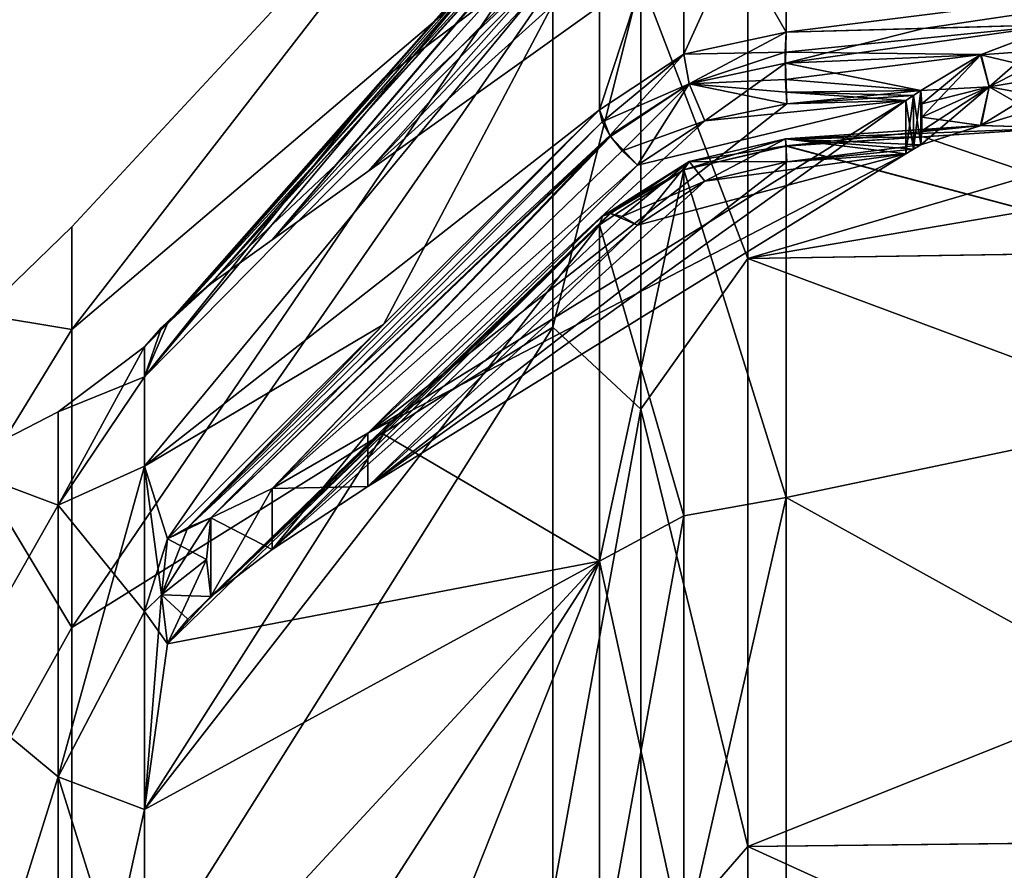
# Model space of a CAD drawing. Extents: x -90 to 0, y -51 to 51.
# Tile 16 of 19: x -42 to -24, y 27 to 43. Entities that reach past the tile are written whole.
import ezdxf

# ---------------------------------------------------------------- set-up
doc = ezdxf.new("R2010")
doc.units = 0
doc.header["$LTSCALE"] = 52.148148
for name, color, linetype in [('156', 7, 'CONTINUOUS'), ('157', 7, 'CONTINUOUS'), ('158', 7, 'CONTINUOUS'), ('159', 7, 'CONTINUOUS'), ('160', 7, 'CONTINUOUS'), ('161', 7, 'CONTINUOUS'), ('162', 7, 'CONTINUOUS'), ('163', 7, 'CONTINUOUS'), ('164', 7, 'CONTINUOUS'), ('165', 7, 'CONTINUOUS'), ('166', 7, 'CONTINUOUS'), ('167', 7, 'CONTINUOUS'), ('168', 7, 'CONTINUOUS'), ('169', 7, 'CONTINUOUS'), ('172', 7, 'CONTINUOUS'), ('173', 7, 'CONTINUOUS'), ('174', 7, 'CONTINUOUS'), ('175', 7, 'CONTINUOUS'), ('176', 7, 'CONTINUOUS'), ('181', 7, 'CONTINUOUS'), ('182', 7, 'CONTINUOUS'), ('183', 7, 'CONTINUOUS'), ('184', 7, 'CONTINUOUS'), ('185', 7, 'CONTINUOUS'), ('186', 7, 'CONTINUOUS'), ('187', 7, 'CONTINUOUS'), ('188', 7, 'CONTINUOUS'), ('189', 7, 'CONTINUOUS'), ('190', 7, 'CONTINUOUS'), ('191', 7, 'CONTINUOUS'), ('192', 7, 'CONTINUOUS'), ('193', 7, 'CONTINUOUS'), ('194', 7, 'CONTINUOUS'), ('195', 7, 'CONTINUOUS'), ('49', 7, 'CONTINUOUS'), ('5', 7, 'CONTINUOUS'), ('52', 7, 'CONTINUOUS'), ('58', 7, 'CONTINUOUS'), ('6', 7, 'CONTINUOUS'), ('7', 7, 'CONTINUOUS'), ('8', 7, 'CONTINUOUS')]:
    doc.layers.add(name, color=color, linetype=linetype)

msp = doc.modelspace()

# ---------------------------------------------------------------- linework, layer by layer
at = {"layer": '156', "linetype": 'CONTINUOUS'}
for points in [[(-27.903, 34.137, -34.137), (-27.903, 40.706, -25.956), (-29.813, 40.262, -25.741), (-27.903, 34.137, -34.137)], [(-31.39, 39.233, -25.132), (-31.39, 32.946, -32.946), (-29.813, 40.262, -25.741), (-31.39, 39.233, -25.132)], [(-29.813, 40.262, -25.741), (-31.39, 32.946, -32.946), (-29.815, 33.79, -33.79), (-29.813, 40.262, -25.741)], [(-27.903, 34.137, -34.137), (-29.813, 40.262, -25.741), (-29.815, 33.79, -33.79), (-27.903, 34.137, -34.137)], [(-27.902, 25.959, -40.704), (-27.903, 34.137, -34.137), (-29.816, 25.741, -40.261), (-27.902, 25.959, -40.704)], [(-29.816, 25.741, -40.261), (-27.903, 34.137, -34.137), (-29.815, 33.79, -33.79), (-29.816, 25.741, -40.261)], [(-31.39, 32.946, -32.946), (-31.39, 25.132, -39.233), (-29.815, 33.79, -33.79), (-31.39, 32.946, -32.946)], [(-31.39, 25.132, -39.233), (-29.816, 25.741, -40.261), (-29.815, 33.79, -33.79), (-31.39, 25.132, -39.233)]]:
    msp.add_3dface(points, dxfattribs=at)
at = {"layer": '157', "linetype": 'CONTINUOUS'}
for points in [[(-29.813, 40.262, -25.741), (-27.903, 40.706, -25.956), (-29.711, 40.414, -25.011), (-29.813, 40.262, -25.741)], [(-29.711, 40.414, -25.011), (-27.903, 40.706, -25.956), (-27.915, 40.839, -25.209), (-29.711, 40.414, -25.011)], [(-27.891, 40.412, -24.583), (-29.711, 40.414, -25.011), (-27.915, 40.839, -25.209), (-27.891, 40.412, -24.583)], [(-29.813, 40.262, -25.741), (-29.711, 40.414, -25.011), (-31.197, 39.444, -24.456), (-29.813, 40.262, -25.741)], [(-31.197, 39.444, -24.456), (-29.711, 40.414, -25.011), (-30.966, 39.389, -24.153), (-31.197, 39.444, -24.456)], [(-29.711, 40.414, -25.011), (-29.42, 40.05, -24.42), (-30.966, 39.389, -24.153), (-29.711, 40.414, -25.011)], [(-29.42, 40.05, -24.42), (-29.711, 40.414, -25.011), (-27.891, 40.412, -24.583), (-29.42, 40.05, -24.42)], [(-31.39, 39.233, -25.132), (-29.813, 40.262, -25.741), (-31.197, 39.444, -24.456), (-31.39, 39.233, -25.132)], [(-30.966, 39.389, -24.153), (-29.42, 40.05, -24.42), (-30.68, 39.224, -23.939), (-30.966, 39.389, -24.153)]]:
    msp.add_3dface(points, dxfattribs=at)
at = {"layer": '158', "linetype": 'CONTINUOUS'}
for points in [[(-27.915, 40.839, -25.209), (-27.903, 40.706, -25.956), (-24.257, 41.091, -25.25), (-27.915, 40.839, -25.209)], [(-25.381, 40.724, -24.687), (-27.915, 40.839, -25.209), (-24.257, 41.091, -25.25), (-25.381, 40.724, -24.687)], [(-27.903, 40.706, -25.956), (-22.77, 41.045, -25.924), (-24.257, 41.091, -25.25), (-27.903, 40.706, -25.956)], [(-27.891, 40.412, -24.583), (-27.915, 40.839, -25.209), (-25.663, 40.558, -24.571), (-27.891, 40.412, -24.583)], [(-25.663, 40.558, -24.571), (-27.915, 40.839, -25.209), (-25.522, 40.643, -24.626), (-25.663, 40.558, -24.571)], [(-25.522, 40.643, -24.626), (-27.915, 40.839, -25.209), (-25.381, 40.724, -24.687), (-25.522, 40.643, -24.626)]]:
    msp.add_3dface(points, dxfattribs=at)
at = {"layer": '159', "linetype": 'CONTINUOUS'}
for points in [[(-25.663, 41.558, -22.839), (-25.522, 40.643, -24.626), (-25.522, 41.648, -22.885), (-25.663, 41.558, -22.839)], [(-25.522, 41.648, -22.885), (-25.381, 40.724, -24.687), (-25.381, 41.742, -22.924), (-25.522, 41.648, -22.885)], [(-25.522, 40.643, -24.626), (-25.381, 40.724, -24.687), (-25.522, 41.648, -22.885), (-25.522, 40.643, -24.626)], [(-25.381, 41.742, -22.924), (-25.381, 40.724, -24.687), (-25.367, 40.987, -24.251), (-25.381, 41.742, -22.924)], [(-25.367, 41.496, -23.37), (-25.381, 41.742, -22.924), (-25.367, 40.987, -24.251), (-25.367, 41.496, -23.37)], [(-35.719, 35.339, -19.248), (-25.663, 40.558, -24.571), (-25.663, 41.558, -22.839), (-35.719, 35.339, -19.248)], [(-25.663, 40.558, -24.571), (-25.522, 40.643, -24.626), (-25.663, 41.558, -22.839), (-25.663, 40.558, -24.571)], [(-25.363, 41.244, -23.812), (-25.367, 41.496, -23.37), (-25.367, 40.987, -24.251), (-25.363, 41.244, -23.812)], [(-35.719, 34.339, -20.98), (-25.663, 40.558, -24.571), (-35.719, 35.339, -19.248), (-35.719, 34.339, -20.98)], [(-37.509, 34.301, -18.488), (-35.719, 34.339, -20.98), (-35.719, 35.339, -19.248), (-37.509, 34.301, -18.488)], [(-38.659, 33.757, -17.789), (-37.509, 33.162, -20.462), (-37.509, 34.301, -18.488), (-38.659, 33.757, -17.789)], [(-37.509, 33.162, -20.462), (-35.719, 34.339, -20.98), (-37.509, 34.301, -18.488), (-37.509, 33.162, -20.462)], [(-38.735, 32.974, -19.037), (-38.659, 32.284, -20.34), (-38.659, 33.757, -17.789), (-38.735, 32.974, -19.037)], [(-38.659, 32.284, -20.34), (-37.509, 33.162, -20.462), (-38.659, 33.757, -17.789), (-38.659, 32.284, -20.34)]]:
    msp.add_3dface(points, dxfattribs=at)
at = {"layer": '160', "linetype": 'CONTINUOUS'}
for points in [[(-27.891, 40.412, -24.583), (-25.663, 40.558, -24.571), (-35.719, 34.339, -20.98), (-27.891, 40.412, -24.583)], [(-29.42, 40.05, -24.42), (-27.891, 40.412, -24.583), (-35.719, 34.339, -20.98), (-29.42, 40.05, -24.42)], [(-30.68, 39.224, -23.939), (-29.42, 40.05, -24.42), (-35.719, 34.339, -20.98), (-30.68, 39.224, -23.939)]]:
    msp.add_3dface(points, dxfattribs=at)
at = {"layer": '161', "linetype": 'CONTINUOUS'}
for points in [[(-31.39, 39.233, -25.132), (-31.197, 39.444, -24.456), (-39.089, 31.863, -20.373), (-31.39, 39.233, -25.132)], [(-31.197, 39.444, -24.456), (-38.659, 32.284, -20.34), (-39.089, 31.863, -20.373), (-31.197, 39.444, -24.456)], [(-31.197, 39.444, -24.456), (-37.509, 33.162, -20.462), (-38.659, 32.284, -20.34), (-31.197, 39.444, -24.456)], [(-31.197, 39.444, -24.456), (-30.966, 39.389, -24.153), (-37.509, 33.162, -20.462), (-31.197, 39.444, -24.456)], [(-35.428, 35.317, -22.762), (-31.39, 39.233, -25.132), (-39.089, 31.863, -20.373), (-35.428, 35.317, -22.762)], [(-30.966, 39.389, -24.153), (-30.68, 39.224, -23.939), (-37.509, 33.162, -20.462), (-30.966, 39.389, -24.153)], [(-30.68, 39.224, -23.939), (-35.719, 34.339, -20.98), (-37.509, 33.162, -20.462), (-30.68, 39.224, -23.939)], [(-39.466, 31.4, -20.392), (-35.428, 35.317, -22.762), (-39.089, 31.863, -20.373), (-39.466, 31.4, -20.392)]]:
    msp.add_3dface(points, dxfattribs=at)
at = {"layer": '162', "linetype": 'CONTINUOUS'}
for points in [[(-39.578, 32.315, -18.657), (-38.735, 32.974, -19.037), (-38.659, 33.757, -17.789), (-39.578, 32.315, -18.657)], [(-39.578, 32.315, -18.657), (-38.659, 33.757, -17.789), (-39.089, 33.575, -17.408), (-39.578, 32.315, -18.657)], [(-39.466, 33.36, -16.998), (-39.578, 32.315, -18.657), (-39.089, 33.575, -17.408), (-39.466, 33.36, -16.998)], [(-39.578, 32.315, -18.657), (-39.466, 31.4, -20.392), (-38.735, 32.974, -19.037), (-39.578, 32.315, -18.657)], [(-39.466, 31.4, -20.392), (-38.659, 32.284, -20.34), (-38.735, 32.974, -19.037), (-39.466, 31.4, -20.392)], [(-38.659, 32.284, -20.34), (-39.466, 31.4, -20.392), (-39.089, 31.863, -20.373), (-38.659, 32.284, -20.34)]]:
    msp.add_3dface(points, dxfattribs=at)
at = {"layer": '163', "linetype": 'CONTINUOUS'}
for points in [[(-31.39, 41.381, -21.411), (-35.428, 37.371, -19.204), (-39.089, 33.575, -17.408), (-31.39, 41.381, -21.411)], [(-31.39, 41.381, -21.411), (-39.089, 33.575, -17.408), (-31.338, 41.157, -21.725), (-31.39, 41.381, -21.411)], [(-39.089, 33.575, -17.408), (-38.659, 33.757, -17.789), (-31.338, 41.157, -21.725), (-39.089, 33.575, -17.408)], [(-31.338, 41.157, -21.725), (-38.659, 33.757, -17.789), (-31.182, 40.88, -21.943), (-31.338, 41.157, -21.725)], [(-38.659, 33.757, -17.789), (-37.509, 34.301, -18.488), (-31.182, 40.88, -21.943), (-38.659, 33.757, -17.789)], [(-37.509, 34.301, -18.488), (-30.68, 40.344, -21.999), (-31.182, 40.88, -21.943), (-37.509, 34.301, -18.488)], [(-37.509, 34.301, -18.488), (-35.719, 35.339, -19.248), (-30.68, 40.344, -21.999), (-37.509, 34.301, -18.488)], [(-35.428, 37.371, -19.204), (-39.466, 33.36, -16.998), (-39.089, 33.575, -17.408), (-35.428, 37.371, -19.204)]]:
    msp.add_3dface(points, dxfattribs=at)
at = {"layer": '164', "linetype": 'CONTINUOUS'}
for points in [[(-29.712, 41.867, -22.493), (-27.903, 42.831, -22.275), (-29.816, 42.422, -21.996), (-29.712, 41.867, -22.493)], [(-27.903, 42.831, -22.275), (-29.712, 41.867, -22.493), (-27.915, 42.252, -22.763), (-27.903, 42.831, -22.275)], [(-31.39, 41.381, -21.411), (-31.338, 41.157, -21.725), (-29.816, 42.422, -21.996), (-31.39, 41.381, -21.411)], [(-31.338, 41.157, -21.725), (-29.712, 41.867, -22.493), (-29.816, 42.422, -21.996), (-31.338, 41.157, -21.725)], [(-29.712, 41.867, -22.493), (-29.422, 41.173, -22.474), (-27.915, 42.252, -22.763), (-29.712, 41.867, -22.493)], [(-29.422, 41.173, -22.474), (-27.89, 41.496, -22.706), (-27.915, 42.252, -22.763), (-29.422, 41.173, -22.474)], [(-31.338, 41.157, -21.725), (-31.182, 40.88, -21.943), (-29.712, 41.867, -22.493), (-31.338, 41.157, -21.725)], [(-31.182, 40.88, -21.943), (-30.68, 40.344, -21.999), (-29.712, 41.867, -22.493), (-31.182, 40.88, -21.943)], [(-30.68, 40.344, -21.999), (-29.422, 41.173, -22.474), (-29.712, 41.867, -22.493), (-30.68, 40.344, -21.999)]]:
    msp.add_3dface(points, dxfattribs=at)
at = {"layer": '165', "linetype": 'CONTINUOUS'}
for points in [[(-22.77, 42.973, -22.584), (-25.336, 42.902, -22.429), (-27.915, 42.252, -22.763), (-22.77, 42.973, -22.584)], [(-22.77, 42.973, -22.584), (-27.915, 42.252, -22.763), (-24.267, 42.407, -22.962), (-22.77, 42.973, -22.584)], [(-25.336, 42.902, -22.429), (-27.903, 42.831, -22.275), (-27.915, 42.252, -22.763), (-25.336, 42.902, -22.429)], [(-27.915, 42.252, -22.763), (-25.381, 41.742, -22.924), (-24.267, 42.407, -22.962), (-27.915, 42.252, -22.763)], [(-27.89, 41.496, -22.706), (-25.381, 41.742, -22.924), (-27.915, 42.252, -22.763), (-27.89, 41.496, -22.706)], [(-25.522, 41.648, -22.885), (-25.381, 41.742, -22.924), (-27.89, 41.496, -22.706), (-25.522, 41.648, -22.885)], [(-25.663, 41.558, -22.839), (-25.522, 41.648, -22.885), (-27.89, 41.496, -22.706), (-25.663, 41.558, -22.839)]]:
    msp.add_3dface(points, dxfattribs=at)
at = {"layer": '166', "linetype": 'CONTINUOUS'}
for points in [[(-22.731, 42.518, -23.434), (-22.77, 42.973, -22.584), (-24.267, 42.407, -22.962), (-22.731, 42.518, -23.434)], [(-24.267, 42.407, -22.962), (-25.381, 41.742, -22.924), (-24.104, 41.809, -24.138), (-24.267, 42.407, -22.962)], [(-22.718, 42.044, -24.274), (-22.731, 42.518, -23.434), (-24.267, 42.407, -22.962), (-22.718, 42.044, -24.274)], [(-22.718, 42.044, -24.274), (-24.267, 42.407, -22.962), (-24.104, 41.809, -24.138), (-22.718, 42.044, -24.274)], [(-25.381, 41.742, -22.924), (-25.367, 41.496, -23.37), (-24.104, 41.809, -24.138), (-25.381, 41.742, -22.924)], [(-25.367, 41.496, -23.37), (-25.363, 41.244, -23.812), (-24.104, 41.809, -24.138), (-25.367, 41.496, -23.37)]]:
    msp.add_3dface(points, dxfattribs=at)
at = {"layer": '167', "linetype": 'CONTINUOUS'}
for points in [[(-22.731, 41.553, -25.104), (-22.718, 42.044, -24.274), (-24.104, 41.809, -24.138), (-22.731, 41.553, -25.104)], [(-25.363, 41.244, -23.812), (-24.257, 41.091, -25.25), (-24.104, 41.809, -24.138), (-25.363, 41.244, -23.812)], [(-24.257, 41.091, -25.25), (-22.77, 41.045, -25.924), (-24.104, 41.809, -24.138), (-24.257, 41.091, -25.25)], [(-22.77, 41.045, -25.924), (-22.731, 41.553, -25.104), (-24.104, 41.809, -24.138), (-22.77, 41.045, -25.924)], [(-24.257, 41.091, -25.25), (-25.363, 41.244, -23.812), (-25.367, 40.987, -24.251), (-24.257, 41.091, -25.25)], [(-25.381, 40.724, -24.687), (-24.257, 41.091, -25.25), (-25.367, 40.987, -24.251), (-25.381, 40.724, -24.687)]]:
    msp.add_3dface(points, dxfattribs=at)
at = {"layer": '168', "linetype": 'CONTINUOUS'}
for points in [[(-35.719, 35.339, -19.248), (-25.663, 41.558, -22.839), (-30.68, 40.344, -21.999), (-35.719, 35.339, -19.248)], [(-30.68, 40.344, -21.999), (-25.663, 41.558, -22.839), (-29.422, 41.173, -22.474), (-30.68, 40.344, -21.999)], [(-25.663, 41.558, -22.839), (-27.89, 41.496, -22.706), (-29.422, 41.173, -22.474), (-25.663, 41.558, -22.839)]]:
    msp.add_3dface(points, dxfattribs=at)
at = {"layer": '169', "linetype": 'CONTINUOUS'}
for points in [[(-27.903, 42.831, -22.275), (-27.903, 46.632, -12.495), (-29.816, 42.422, -21.996), (-27.903, 42.831, -22.275)], [(-29.816, 42.422, -21.996), (-27.903, 46.632, -12.495), (-29.815, 46.158, -12.368), (-29.816, 42.422, -21.996)], [(-31.39, 45.005, -12.059), (-31.39, 41.381, -21.411), (-29.815, 46.158, -12.368), (-31.39, 45.005, -12.059)], [(-31.39, 41.381, -21.411), (-29.816, 42.422, -21.996), (-29.815, 46.158, -12.368), (-31.39, 41.381, -21.411)]]:
    msp.add_3dface(points, dxfattribs=at)
at = {"layer": '172', "linetype": 'CONTINUOUS'}
for points in [[(-35.719, 40.228, -1), (-25.663, 47.41, -1), (-35.719, 40.228, 1), (-35.719, 40.228, -1)], [(-35.719, 40.228, 1), (-25.663, 47.41, -1), (-25.663, 47.41, 1), (-35.719, 40.228, 1)], [(-37.509, 38.95, -1.139), (-35.719, 40.228, -1), (-37.509, 38.95, 1.139), (-37.509, 38.95, -1.139)], [(-37.509, 38.95, 1.139), (-35.719, 40.228, -1), (-35.719, 40.228, 1), (-37.509, 38.95, 1.139)], [(-38.659, 38.129, -1.473), (-37.509, 38.95, -1.139), (-38.659, 38.129, 1.473), (-38.659, 38.129, -1.473)], [(-38.659, 38.129, 1.473), (-37.509, 38.95, -1.139), (-37.509, 38.95, 1.139), (-38.659, 38.129, 1.473)], [(-38.735, 38.075, 0), (-38.659, 38.129, -1.473), (-38.659, 38.129, 1.473), (-38.735, 38.075, 0)]]:
    msp.add_3dface(points, dxfattribs=at)
at = {"layer": '173', "linetype": 'CONTINUOUS'}
for points in [[(-27.891, 47.289, -1.084), (-25.663, 47.41, -1), (-35.719, 40.228, -1), (-27.891, 47.289, -1.084)], [(-29.42, 46.895, -1.123), (-27.891, 47.289, -1.084), (-35.719, 40.228, -1), (-29.42, 46.895, -1.123)], [(-30.68, 45.939, -1.12), (-29.42, 46.895, -1.123), (-35.719, 40.228, -1), (-30.68, 45.939, -1.12)]]:
    msp.add_3dface(points, dxfattribs=at)
at = {"layer": '174', "linetype": 'CONTINUOUS'}
for points in [[(-35.428, 41.966, -2.054), (-31.39, 46.543, -2.148), (-39.089, 37.781, -1.712), (-35.428, 41.966, -2.054)], [(-31.39, 46.543, -2.148), (-31.196, 46.387, -1.457), (-39.089, 37.781, -1.712), (-31.39, 46.543, -2.148)], [(-31.196, 46.387, -1.457), (-38.659, 38.129, -1.473), (-39.089, 37.781, -1.712), (-31.196, 46.387, -1.457)], [(-31.196, 46.387, -1.457), (-37.509, 38.95, -1.139), (-38.659, 38.129, -1.473), (-31.196, 46.387, -1.457)], [(-31.196, 46.387, -1.457), (-30.966, 46.188, -1.222), (-37.509, 38.95, -1.139), (-31.196, 46.387, -1.457)], [(-30.966, 46.188, -1.222), (-30.68, 45.939, -1.12), (-37.509, 38.95, -1.139), (-30.966, 46.188, -1.222)], [(-30.68, 45.939, -1.12), (-35.719, 40.228, -1), (-37.509, 38.95, -1.139), (-30.68, 45.939, -1.12)], [(-39.466, 37.389, -1.96), (-35.428, 41.966, -2.054), (-39.089, 37.781, -1.712), (-39.466, 37.389, -1.96)]]:
    msp.add_3dface(points, dxfattribs=at)
at = {"layer": '175', "linetype": 'CONTINUOUS'}
for points in [[(-39.578, 37.314, 0), (-38.735, 38.075, 0), (-38.659, 38.129, 1.473), (-39.578, 37.314, 0)], [(-39.578, 37.314, 0), (-38.659, 38.129, 1.473), (-39.089, 37.781, 1.712), (-39.578, 37.314, 0)], [(-39.466, 37.389, -1.96), (-38.659, 38.129, -1.473), (-38.735, 38.075, 0), (-39.466, 37.389, -1.96)], [(-38.659, 38.129, -1.473), (-39.466, 37.389, -1.96), (-39.089, 37.781, -1.712), (-38.659, 38.129, -1.473)], [(-39.578, 37.314, 0), (-39.466, 37.389, -1.96), (-38.735, 38.075, 0), (-39.578, 37.314, 0)], [(-39.466, 37.389, 1.96), (-39.578, 37.314, 0), (-39.089, 37.781, 1.712), (-39.466, 37.389, 1.96)]]:
    msp.add_3dface(points, dxfattribs=at)
at = {"layer": '176', "linetype": 'CONTINUOUS'}
for points in [[(-31.39, 46.543, 2.148), (-35.428, 41.966, 2.054), (-39.089, 37.781, 1.712), (-31.39, 46.543, 2.148)], [(-31.39, 46.543, 2.148), (-39.089, 37.781, 1.712), (-31.337, 46.505, 1.762), (-31.39, 46.543, 2.148)], [(-39.089, 37.781, 1.712), (-38.659, 38.129, 1.473), (-31.337, 46.505, 1.762), (-39.089, 37.781, 1.712)], [(-31.337, 46.505, 1.762), (-38.659, 38.129, 1.473), (-31.182, 46.374, 1.436), (-31.337, 46.505, 1.762)], [(-38.659, 38.129, 1.473), (-37.509, 38.95, 1.139), (-31.182, 46.374, 1.436), (-38.659, 38.129, 1.473)], [(-37.509, 38.95, 1.139), (-30.68, 45.939, 1.12), (-31.182, 46.374, 1.436), (-37.509, 38.95, 1.139)], [(-37.509, 38.95, 1.139), (-35.719, 40.228, 1), (-30.68, 45.939, 1.12), (-37.509, 38.95, 1.139)], [(-35.428, 41.966, 2.054), (-39.466, 37.389, 1.96), (-39.089, 37.781, 1.712), (-35.428, 41.966, 2.054)]]:
    msp.add_3dface(points, dxfattribs=at)
at = {"layer": '181', "linetype": 'CONTINUOUS'}
msp.add_3dface([(-35.719, 40.228, 1), (-25.663, 47.41, 1), (-30.68, 45.939, 1.12), (-35.719, 40.228, 1)], dxfattribs=at)
at = {"layer": '182', "linetype": 'CONTINUOUS'}
for points in [[(-27.903, 46.632, 12.495), (-27.903, 42.831, 22.275), (-29.815, 46.158, 12.368), (-27.903, 46.632, 12.495)], [(-31.39, 41.381, 21.411), (-31.39, 45.005, 12.059), (-29.815, 46.158, 12.368), (-31.39, 41.381, 21.411)], [(-31.39, 41.381, 21.411), (-29.815, 46.158, 12.368), (-29.813, 42.423, 21.997), (-31.39, 41.381, 21.411)], [(-29.815, 46.158, 12.368), (-27.903, 42.831, 22.275), (-29.813, 42.423, 21.997), (-29.815, 46.158, 12.368)]]:
    msp.add_3dface(points, dxfattribs=at)
at = {"layer": '183', "linetype": 'CONTINUOUS'}
for points in [[(-29.813, 42.423, 21.997), (-27.903, 42.831, 22.275), (-27.916, 42.461, 22.668), (-29.813, 42.423, 21.997)], [(-31.39, 41.381, 21.411), (-29.813, 42.423, 21.997), (-31.197, 40.901, 21.931), (-31.39, 41.381, 21.411)], [(-29.813, 42.423, 21.997), (-29.711, 41.867, 22.494), (-31.197, 40.901, 21.931), (-29.813, 42.423, 21.997)], [(-29.711, 41.867, 22.494), (-29.813, 42.423, 21.997), (-27.916, 42.461, 22.668), (-29.711, 41.867, 22.494)], [(-27.91, 41.945, 22.811), (-29.711, 41.867, 22.494), (-27.916, 42.461, 22.668), (-27.91, 41.945, 22.811)], [(-31.197, 40.901, 21.931), (-29.711, 41.867, 22.494), (-30.966, 40.612, 22.035), (-31.197, 40.901, 21.931)], [(-29.711, 41.867, 22.494), (-29.42, 41.174, 22.475), (-30.966, 40.612, 22.035), (-29.711, 41.867, 22.494)], [(-27.901, 41.711, 22.784), (-29.711, 41.867, 22.494), (-27.91, 41.945, 22.811), (-27.901, 41.711, 22.784)], [(-29.42, 41.174, 22.475), (-29.711, 41.867, 22.494), (-27.891, 41.496, 22.706), (-29.42, 41.174, 22.475)], [(-27.891, 41.496, 22.706), (-29.711, 41.867, 22.494), (-27.901, 41.711, 22.784), (-27.891, 41.496, 22.706)], [(-30.966, 40.612, 22.035), (-29.42, 41.174, 22.475), (-30.68, 40.344, 21.999), (-30.966, 40.612, 22.035)]]:
    msp.add_3dface(points, dxfattribs=at)
at = {"layer": '184', "linetype": 'CONTINUOUS'}
for points in [[(-27.903, 42.831, 22.275), (-22.77, 42.973, 22.584), (-27.916, 42.461, 22.668), (-27.903, 42.831, 22.275)], [(-27.916, 42.461, 22.668), (-22.77, 42.973, 22.584), (-24.257, 42.413, 22.961), (-27.916, 42.461, 22.668)], [(-27.91, 41.945, 22.811), (-27.916, 42.461, 22.668), (-24.257, 42.413, 22.961), (-27.91, 41.945, 22.811)], [(-25.381, 41.742, 22.924), (-27.91, 41.945, 22.811), (-24.257, 42.413, 22.961), (-25.381, 41.742, 22.924)], [(-27.901, 41.711, 22.784), (-27.91, 41.945, 22.811), (-25.381, 41.742, 22.924), (-27.901, 41.711, 22.784)], [(-25.522, 41.648, 22.885), (-27.901, 41.711, 22.784), (-25.381, 41.742, 22.924), (-25.522, 41.648, 22.885)], [(-27.891, 41.496, 22.706), (-27.901, 41.711, 22.784), (-25.663, 41.558, 22.839), (-27.891, 41.496, 22.706)], [(-25.663, 41.558, 22.839), (-27.901, 41.711, 22.784), (-25.522, 41.648, 22.885), (-25.663, 41.558, 22.839)]]:
    msp.add_3dface(points, dxfattribs=at)
at = {"layer": '185', "linetype": 'CONTINUOUS'}
for points in [[(-25.663, 41.558, 22.839), (-25.522, 41.648, 22.885), (-25.663, 40.558, 24.571), (-25.663, 41.558, 22.839)], [(-25.663, 40.558, 24.571), (-25.522, 41.648, 22.885), (-25.522, 40.643, 24.626), (-25.663, 40.558, 24.571)], [(-25.522, 41.648, 22.885), (-25.381, 41.742, 22.924), (-25.522, 40.643, 24.626), (-25.522, 41.648, 22.885)], [(-25.522, 40.643, 24.626), (-25.381, 41.742, 22.924), (-25.381, 40.724, 24.687), (-25.522, 40.643, 24.626)], [(-25.381, 40.724, 24.687), (-25.381, 41.742, 22.924), (-25.367, 41.496, 23.37), (-25.381, 40.724, 24.687)], [(-35.719, 35.339, 19.248), (-25.663, 41.558, 22.839), (-35.719, 34.339, 20.98), (-35.719, 35.339, 19.248)], [(-35.719, 34.339, 20.98), (-25.663, 41.558, 22.839), (-25.663, 40.558, 24.571), (-35.719, 34.339, 20.98)], [(-25.367, 40.987, 24.251), (-25.381, 40.724, 24.687), (-25.367, 41.496, 23.37), (-25.367, 40.987, 24.251)], [(-25.363, 41.244, 23.812), (-25.367, 40.987, 24.251), (-25.367, 41.496, 23.37), (-25.363, 41.244, 23.812)], [(-37.509, 34.301, 18.488), (-35.719, 35.339, 19.248), (-37.509, 33.162, 20.462), (-37.509, 34.301, 18.488)], [(-37.509, 33.162, 20.462), (-35.719, 35.339, 19.248), (-35.719, 34.339, 20.98), (-37.509, 33.162, 20.462)], [(-38.659, 33.757, 17.789), (-37.509, 34.301, 18.488), (-38.659, 32.284, 20.34), (-38.659, 33.757, 17.789)], [(-38.659, 32.284, 20.34), (-37.509, 34.301, 18.488), (-37.509, 33.162, 20.462), (-38.659, 32.284, 20.34)], [(-38.735, 32.974, 19.037), (-38.659, 33.757, 17.789), (-38.659, 32.284, 20.34), (-38.735, 32.974, 19.037)]]:
    msp.add_3dface(points, dxfattribs=at)
at = {"layer": '186', "linetype": 'CONTINUOUS'}
for points in [[(-27.891, 41.496, 22.706), (-25.663, 41.558, 22.839), (-35.719, 35.339, 19.248), (-27.891, 41.496, 22.706)], [(-29.42, 41.174, 22.475), (-27.891, 41.496, 22.706), (-35.719, 35.339, 19.248), (-29.42, 41.174, 22.475)], [(-30.68, 40.344, 21.999), (-29.42, 41.174, 22.475), (-35.719, 35.339, 19.248), (-30.68, 40.344, 21.999)]]:
    msp.add_3dface(points, dxfattribs=at)
at = {"layer": '187', "linetype": 'CONTINUOUS'}
for points in [[(-35.428, 37.371, 19.204), (-31.39, 41.381, 21.411), (-39.089, 33.575, 17.408), (-35.428, 37.371, 19.204)], [(-31.39, 41.381, 21.411), (-31.197, 40.901, 21.931), (-39.089, 33.575, 17.408), (-31.39, 41.381, 21.411)], [(-31.197, 40.901, 21.931), (-38.659, 33.757, 17.789), (-39.089, 33.575, 17.408), (-31.197, 40.901, 21.931)], [(-31.197, 40.901, 21.931), (-37.509, 34.301, 18.488), (-38.659, 33.757, 17.789), (-31.197, 40.901, 21.931)], [(-31.197, 40.901, 21.931), (-30.966, 40.612, 22.035), (-37.509, 34.301, 18.488), (-31.197, 40.901, 21.931)], [(-30.966, 40.612, 22.035), (-30.68, 40.344, 21.999), (-37.509, 34.301, 18.488), (-30.966, 40.612, 22.035)], [(-30.68, 40.344, 21.999), (-35.719, 35.339, 19.248), (-37.509, 34.301, 18.488), (-30.68, 40.344, 21.999)], [(-39.466, 33.36, 16.998), (-35.428, 37.371, 19.204), (-39.089, 33.575, 17.408), (-39.466, 33.36, 16.998)]]:
    msp.add_3dface(points, dxfattribs=at)
at = {"layer": '188', "linetype": 'CONTINUOUS'}
for points in [[(-39.466, 33.36, 16.998), (-38.659, 33.757, 17.789), (-38.735, 32.974, 19.037), (-39.466, 33.36, 16.998)], [(-38.659, 33.757, 17.789), (-39.466, 33.36, 16.998), (-39.089, 33.575, 17.408), (-38.659, 33.757, 17.789)], [(-39.578, 32.315, 18.657), (-39.466, 33.36, 16.998), (-38.735, 32.974, 19.037), (-39.578, 32.315, 18.657)], [(-39.578, 32.315, 18.657), (-38.735, 32.974, 19.037), (-38.659, 32.284, 20.34), (-39.578, 32.315, 18.657)], [(-39.466, 31.4, 20.392), (-39.578, 32.315, 18.657), (-39.089, 31.863, 20.373), (-39.466, 31.4, 20.392)], [(-39.578, 32.315, 18.657), (-38.659, 32.284, 20.34), (-39.089, 31.863, 20.373), (-39.578, 32.315, 18.657)]]:
    msp.add_3dface(points, dxfattribs=at)
at = {"layer": '189', "linetype": 'CONTINUOUS'}
for points in [[(-31.39, 39.233, 25.132), (-39.089, 31.863, 20.373), (-31.337, 39.393, 24.778), (-31.39, 39.233, 25.132)], [(-39.089, 31.863, 20.373), (-38.659, 32.284, 20.34), (-31.337, 39.393, 24.778), (-39.089, 31.863, 20.373)], [(-38.659, 32.284, 20.34), (-37.509, 33.162, 20.462), (-31.182, 39.443, 24.43), (-38.659, 32.284, 20.34)], [(-31.337, 39.393, 24.778), (-38.659, 32.284, 20.34), (-31.182, 39.443, 24.43), (-31.337, 39.393, 24.778)], [(-37.509, 33.162, 20.462), (-30.68, 39.224, 23.939), (-31.182, 39.443, 24.43), (-37.509, 33.162, 20.462)], [(-31.39, 39.233, 25.132), (-35.428, 35.317, 22.762), (-39.089, 31.863, 20.373), (-31.39, 39.233, 25.132)], [(-37.509, 33.162, 20.462), (-35.719, 34.339, 20.98), (-30.68, 39.224, 23.939), (-37.509, 33.162, 20.462)], [(-35.428, 35.317, 22.762), (-39.466, 31.4, 20.392), (-39.089, 31.863, 20.373), (-35.428, 35.317, 22.762)]]:
    msp.add_3dface(points, dxfattribs=at)
at = {"layer": '190', "linetype": 'CONTINUOUS'}
for points in [[(-27.902, 40.704, 25.959), (-29.816, 40.261, 25.741), (-27.915, 40.839, 25.211), (-27.902, 40.704, 25.959)], [(-29.816, 40.261, 25.741), (-29.712, 40.413, 25.011), (-27.915, 40.839, 25.211), (-29.816, 40.261, 25.741)], [(-29.712, 40.413, 25.011), (-29.422, 40.05, 24.42), (-27.915, 40.839, 25.211), (-29.712, 40.413, 25.011)], [(-29.422, 40.05, 24.42), (-27.89, 40.412, 24.583), (-27.915, 40.839, 25.211), (-29.422, 40.05, 24.42)], [(-31.337, 39.393, 24.778), (-31.182, 39.443, 24.43), (-29.712, 40.413, 25.011), (-31.337, 39.393, 24.778)], [(-31.337, 39.393, 24.778), (-29.712, 40.413, 25.011), (-29.816, 40.261, 25.741), (-31.337, 39.393, 24.778)], [(-31.182, 39.443, 24.43), (-30.68, 39.224, 23.939), (-29.712, 40.413, 25.011), (-31.182, 39.443, 24.43)], [(-30.68, 39.224, 23.939), (-29.422, 40.05, 24.42), (-29.712, 40.413, 25.011), (-30.68, 39.224, 23.939)], [(-31.39, 39.233, 25.132), (-31.337, 39.393, 24.778), (-29.816, 40.261, 25.741), (-31.39, 39.233, 25.132)]]:
    msp.add_3dface(points, dxfattribs=at)
at = {"layer": '191', "linetype": 'CONTINUOUS'}
for points in [[(-22.77, 41.045, 25.924), (-27.915, 40.839, 25.211), (-24.267, 41.089, 25.245), (-22.77, 41.045, 25.924)], [(-27.915, 40.839, 25.211), (-25.381, 40.724, 24.687), (-24.267, 41.089, 25.245), (-27.915, 40.839, 25.211)], [(-22.77, 41.045, 25.924), (-25.336, 40.875, 25.94), (-27.915, 40.839, 25.211), (-22.77, 41.045, 25.924)], [(-25.336, 40.875, 25.94), (-27.902, 40.704, 25.959), (-27.915, 40.839, 25.211), (-25.336, 40.875, 25.94)], [(-27.89, 40.412, 24.583), (-25.381, 40.724, 24.687), (-27.915, 40.839, 25.211), (-27.89, 40.412, 24.583)], [(-25.522, 40.643, 24.626), (-25.381, 40.724, 24.687), (-27.89, 40.412, 24.583), (-25.522, 40.643, 24.626)], [(-25.663, 40.558, 24.571), (-25.522, 40.643, 24.626), (-27.89, 40.412, 24.583), (-25.663, 40.558, 24.571)]]:
    msp.add_3dface(points, dxfattribs=at)
at = {"layer": '192', "linetype": 'CONTINUOUS'}
for points in [[(-22.718, 42.044, 24.274), (-22.731, 41.553, 25.104), (-24.267, 41.089, 25.245), (-22.718, 42.044, 24.274)], [(-22.718, 42.044, 24.274), (-24.267, 41.089, 25.245), (-24.104, 41.809, 24.138), (-22.718, 42.044, 24.274)], [(-25.381, 40.724, 24.687), (-25.367, 40.987, 24.251), (-24.104, 41.809, 24.138), (-25.381, 40.724, 24.687)], [(-24.267, 41.089, 25.245), (-25.381, 40.724, 24.687), (-24.104, 41.809, 24.138), (-24.267, 41.089, 25.245)], [(-25.367, 40.987, 24.251), (-25.363, 41.244, 23.812), (-24.104, 41.809, 24.138), (-25.367, 40.987, 24.251)], [(-22.731, 41.553, 25.104), (-22.77, 41.045, 25.924), (-24.267, 41.089, 25.245), (-22.731, 41.553, 25.104)]]:
    msp.add_3dface(points, dxfattribs=at)
at = {"layer": '193', "linetype": 'CONTINUOUS'}
for points in [[(-24.257, 42.413, 22.961), (-22.77, 42.973, 22.584), (-24.104, 41.809, 24.138), (-24.257, 42.413, 22.961)], [(-22.77, 42.973, 22.584), (-22.731, 42.518, 23.434), (-24.104, 41.809, 24.138), (-22.77, 42.973, 22.584)], [(-25.381, 41.742, 22.924), (-24.257, 42.413, 22.961), (-25.367, 41.496, 23.37), (-25.381, 41.742, 22.924)], [(-24.257, 42.413, 22.961), (-25.363, 41.244, 23.812), (-25.367, 41.496, 23.37), (-24.257, 42.413, 22.961)], [(-25.363, 41.244, 23.812), (-24.257, 42.413, 22.961), (-24.104, 41.809, 24.138), (-25.363, 41.244, 23.812)], [(-22.731, 42.518, 23.434), (-22.718, 42.044, 24.274), (-24.104, 41.809, 24.138), (-22.731, 42.518, 23.434)]]:
    msp.add_3dface(points, dxfattribs=at)
at = {"layer": '194', "linetype": 'CONTINUOUS'}
for points in [[(-35.719, 34.339, 20.98), (-25.663, 40.558, 24.571), (-30.68, 39.224, 23.939), (-35.719, 34.339, 20.98)], [(-30.68, 39.224, 23.939), (-25.663, 40.558, 24.571), (-29.422, 40.05, 24.42), (-30.68, 39.224, 23.939)], [(-25.663, 40.558, 24.571), (-27.89, 40.412, 24.583), (-29.422, 40.05, 24.42), (-25.663, 40.558, 24.571)]]:
    msp.add_3dface(points, dxfattribs=at)
at = {"layer": '195', "linetype": 'CONTINUOUS'}
for points in [[(-27.902, 40.704, 25.959), (-27.903, 34.137, 34.137), (-29.816, 40.261, 25.741), (-27.902, 40.704, 25.959)], [(-31.39, 39.233, 25.132), (-29.816, 40.261, 25.741), (-29.815, 33.79, 33.79), (-31.39, 39.233, 25.132)], [(-29.816, 40.261, 25.741), (-27.903, 34.137, 34.137), (-29.815, 33.79, 33.79), (-29.816, 40.261, 25.741)], [(-31.39, 32.946, 32.946), (-31.39, 39.233, 25.132), (-29.815, 33.79, 33.79), (-31.39, 32.946, 32.946)], [(-27.903, 34.137, 34.137), (-29.813, 25.741, 40.262), (-29.815, 33.79, 33.79), (-27.903, 34.137, 34.137)], [(-27.903, 34.137, 34.137), (-27.903, 25.956, 40.706), (-29.813, 25.741, 40.262), (-27.903, 34.137, 34.137)], [(-29.813, 25.741, 40.262), (-31.39, 32.946, 32.946), (-29.815, 33.79, 33.79), (-29.813, 25.741, 40.262)], [(-31.39, 25.132, 39.233), (-31.39, 32.946, 32.946), (-29.813, 25.741, 40.262), (-31.39, 25.132, 39.233)]]:
    msp.add_3dface(points, dxfattribs=at)
at = {"layer": '49', "linetype": 'CONTINUOUS'}
for points in [[(-41.511, 35.739), (-41.511, 33.99, -11.044), (-39.898, 36.951), (-41.511, 35.739)], [(-39.898, 36.39, 6.417), (-41.511, 35.739), (-39.898, 36.951), (-39.898, 36.39, 6.417)], [(-39.898, 36.951), (-41.511, 33.99, -11.044), (-39.898, 36.39, -6.417), (-39.898, 36.951)], [(-41.511, 33.99, 11.044), (-41.511, 35.739), (-39.898, 36.39, 6.417), (-41.511, 33.99, 11.044)], [(-39.898, 34.723, 12.638), (-41.511, 33.99, 11.044), (-39.898, 36.39, 6.417), (-39.898, 34.723, 12.638)], [(-39.898, 36.39, -6.417), (-41.511, 33.99, -11.044), (-39.898, 34.723, -12.638), (-39.898, 36.39, -6.417)], [(-43.473, 34.727, 6.123), (-43.473, 34.727, -6.123), (-41.511, 35.739), (-43.473, 34.727, 6.123)], [(-41.511, 33.99, 11.044), (-43.473, 34.727, 6.123), (-41.511, 35.739), (-41.511, 33.99, 11.044)], [(-41.511, 35.739), (-43.473, 34.727, -6.123), (-41.511, 33.99, -11.044), (-41.511, 35.739)], [(-43.473, 30.539, 17.632), (-43.473, 34.727, 6.123), (-41.511, 33.99, 11.044), (-43.473, 30.539, 17.632)], [(-43.473, 34.727, -6.123), (-43.473, 30.539, -17.632), (-41.511, 33.99, -11.044), (-43.473, 34.727, -6.123)], [(-39.898, 32.001, 18.476), (-41.511, 33.99, 11.044), (-39.898, 34.723, 12.638), (-39.898, 32.001, 18.476)], [(-41.511, 33.99, -11.044), (-41.511, 28.913, -21.007), (-39.898, 34.723, -12.638), (-41.511, 33.99, -11.044)], [(-39.898, 34.723, -12.638), (-41.511, 28.913, -21.007), (-39.898, 32.001, -18.476), (-39.898, 34.723, -12.638)], [(-41.511, 28.913, 21.007), (-43.473, 30.539, 17.632), (-41.511, 33.99, 11.044), (-41.511, 28.913, 21.007)], [(-41.511, 33.99, -11.044), (-43.473, 30.539, -17.632), (-41.511, 28.913, -21.007), (-41.511, 33.99, -11.044)], [(-41.511, 28.913, 21.007), (-41.511, 33.99, 11.044), (-39.898, 32.001, 18.476), (-41.511, 28.913, 21.007)], [(-39.898, 28.306, 23.752), (-41.511, 28.913, 21.007), (-39.898, 32.001, 18.476), (-39.898, 28.306, 23.752)], [(-39.898, 32.001, -18.476), (-41.511, 28.913, -21.007), (-39.898, 28.306, -23.752), (-39.898, 32.001, -18.476)], [(-43.473, 22.667, 27.013), (-43.473, 30.539, 17.632), (-41.511, 28.913, 21.007), (-43.473, 22.667, 27.013)], [(-43.473, 30.539, -17.632), (-43.473, 22.667, -27.013), (-41.511, 28.913, -21.007), (-43.473, 30.539, -17.632)], [(-41.511, 21.007, 28.913), (-43.473, 22.667, 27.013), (-41.511, 28.913, 21.007), (-41.511, 21.007, 28.913)], [(-41.511, 28.913, -21.007), (-43.473, 22.667, -27.013), (-41.511, 21.007, -28.913), (-41.511, 28.913, -21.007)], [(-41.511, 21.007, 28.913), (-41.511, 28.913, 21.007), (-39.898, 23.752, 28.306), (-41.511, 21.007, 28.913)], [(-39.898, 23.752, 28.306), (-41.511, 28.913, 21.007), (-39.898, 28.306, 23.752), (-39.898, 23.752, 28.306)], [(-41.511, 28.913, -21.007), (-41.511, 21.007, -28.913), (-39.898, 28.306, -23.752), (-41.511, 28.913, -21.007)], [(-39.898, 28.306, -23.752), (-41.511, 21.007, -28.913), (-39.898, 23.752, -28.306), (-39.898, 28.306, -23.752)]]:
    msp.add_3dface(points, dxfattribs=at)
at = {"layer": '5', "linetype": 'CONTINUOUS'}
for points in [[(0, 46.998, -21.48), (0, 39.052, -33.84), (-28.617, 38.599, -33.446), (0, 46.998, -21.48)], [(-28.617, 46.458, -21.217), (0, 46.998, -21.48), (-28.617, 38.599, -33.446), (-28.617, 46.458, -21.217)], [(-28.617, 38.599, 33.446), (0, 43.467, 27.943), (-28.617, 46.458, 21.217), (-28.617, 38.599, 33.446)], [(0, 39.046, 33.847), (0, 43.467, 27.943), (-28.617, 38.599, 33.446), (0, 39.046, 33.847)], [(0, 39.052, -33.84), (0, 27.944, -43.467), (-28.617, 38.599, -33.446), (0, 39.052, -33.84)], [(0, 27.929, 43.476), (0, 39.046, 33.847), (-28.617, 27.613, 42.966), (0, 27.929, 43.476)], [(-28.617, 27.613, 42.966), (0, 39.046, 33.847), (-28.617, 38.599, 33.446), (-28.617, 27.613, 42.966)], [(-28.617, 38.599, -33.446), (0, 27.944, -43.467), (-28.617, 27.613, -42.966), (-28.617, 38.599, -33.446)], [(0, 27.944, -43.467), (0, 14.577, -49.576), (-28.617, 27.613, -42.966), (0, 27.944, -43.467)], [(0, 14.557, 49.581), (0, 27.929, 43.476), (-28.617, 14.389, 49.005), (0, 14.557, 49.581)], [(-28.617, 14.389, 49.005), (0, 27.929, 43.476), (-28.617, 27.613, 42.966), (-28.617, 14.389, 49.005)], [(-28.617, 27.613, -42.966), (0, 14.577, -49.576), (-28.617, 14.389, -49.005), (-28.617, 27.613, -42.966)]]:
    msp.add_3dface(points, dxfattribs=at)
at = {"layer": '52', "linetype": 'CONTINUOUS'}
for points in [[(-31.39, 46.543, -2.148), (-35.428, 41.966, -2.054), (-39.898, 36.39, -6.417), (-31.39, 46.543, -2.148)], [(-31.39, 46.543, -2.148), (-39.898, 36.39, -6.417), (-31.39, 45.005, -12.059), (-31.39, 46.543, -2.148)], [(-31.39, 46.543, 2.148), (-31.39, 45.005, 12.059), (-35.428, 41.966, 2.054), (-31.39, 46.543, 2.148)], [(-39.898, 34.723, 12.638), (-39.898, 36.39, 6.417), (-31.39, 45.005, 12.059), (-39.898, 34.723, 12.638)], [(-31.39, 41.381, 21.411), (-39.898, 34.723, 12.638), (-31.39, 45.005, 12.059), (-31.39, 41.381, 21.411)], [(-31.39, 45.005, 12.059), (-39.898, 36.39, 6.417), (-39.466, 37.389, 1.96), (-31.39, 45.005, 12.059)], [(-39.898, 36.39, -6.417), (-39.898, 34.723, -12.638), (-31.39, 45.005, -12.059), (-39.898, 36.39, -6.417)], [(-31.39, 45.005, -12.059), (-39.898, 34.723, -12.638), (-39.466, 33.36, -16.998), (-31.39, 45.005, -12.059)], [(-35.428, 41.966, 2.054), (-31.39, 45.005, 12.059), (-39.466, 37.389, 1.96), (-35.428, 41.966, 2.054)], [(-35.428, 37.371, -19.204), (-31.39, 45.005, -12.059), (-39.466, 33.36, -16.998), (-35.428, 37.371, -19.204)], [(-31.39, 41.381, -21.411), (-31.39, 45.005, -12.059), (-35.428, 37.371, -19.204), (-31.39, 41.381, -21.411)], [(-39.466, 37.389, -1.96), (-39.898, 36.39, -6.417), (-35.428, 41.966, -2.054), (-39.466, 37.389, -1.96)], [(-31.39, 41.381, 21.411), (-35.428, 37.371, 19.204), (-39.898, 34.723, 12.638), (-31.39, 41.381, 21.411)], [(-31.39, 39.233, -25.132), (-35.428, 35.317, -22.762), (-39.898, 28.306, -23.752), (-31.39, 39.233, -25.132)], [(-31.39, 39.233, -25.132), (-39.898, 28.306, -23.752), (-31.39, 32.946, -32.946), (-31.39, 39.233, -25.132)], [(-31.39, 39.233, 25.132), (-31.39, 32.946, 32.946), (-35.428, 35.317, 22.762), (-31.39, 39.233, 25.132)], [(-39.898, 36.39, 6.417), (-39.898, 36.951), (-39.466, 37.389, 1.96), (-39.898, 36.39, 6.417)], [(-39.466, 37.389, 1.96), (-39.898, 36.951), (-39.578, 37.314, 0), (-39.466, 37.389, 1.96)], [(-39.578, 37.314, 0), (-39.898, 36.39, -6.417), (-39.466, 37.389, -1.96), (-39.578, 37.314, 0)], [(-39.466, 33.36, 16.998), (-39.898, 34.723, 12.638), (-35.428, 37.371, 19.204), (-39.466, 33.36, 16.998)], [(-39.898, 36.951), (-39.898, 36.39, -6.417), (-39.578, 37.314, 0), (-39.898, 36.951)], [(-39.466, 31.4, -20.392), (-39.898, 28.306, -23.752), (-35.428, 35.317, -22.762), (-39.466, 31.4, -20.392)], [(-35.428, 35.317, 22.762), (-31.39, 32.946, 32.946), (-39.466, 31.4, 20.392), (-35.428, 35.317, 22.762)], [(-39.898, 32.001, 18.476), (-39.898, 34.723, 12.638), (-39.578, 32.315, 18.657), (-39.898, 32.001, 18.476)], [(-39.578, 32.315, 18.657), (-39.898, 34.723, 12.638), (-39.466, 33.36, 16.998), (-39.578, 32.315, 18.657)], [(-39.898, 34.723, -12.638), (-39.898, 32.001, -18.476), (-39.466, 33.36, -16.998), (-39.898, 34.723, -12.638)], [(-39.466, 33.36, -16.998), (-39.898, 32.001, -18.476), (-39.578, 32.315, -18.657), (-39.466, 33.36, -16.998)], [(-39.898, 23.752, 28.306), (-39.898, 28.306, 23.752), (-31.39, 32.946, 32.946), (-39.898, 23.752, 28.306)], [(-31.39, 25.132, 39.233), (-39.898, 23.752, 28.306), (-31.39, 32.946, 32.946), (-31.39, 25.132, 39.233)], [(-31.39, 32.946, 32.946), (-39.898, 28.306, 23.752), (-39.466, 31.4, 20.392), (-31.39, 32.946, 32.946)], [(-39.898, 28.306, -23.752), (-39.898, 23.752, -28.306), (-31.39, 32.946, -32.946), (-39.898, 28.306, -23.752)], [(-31.39, 32.946, -32.946), (-39.898, 23.752, -28.306), (-39.466, 20.392, -31.4), (-31.39, 32.946, -32.946)], [(-35.428, 22.762, -35.317), (-31.39, 32.946, -32.946), (-39.466, 20.392, -31.4), (-35.428, 22.762, -35.317)], [(-31.39, 25.132, -39.233), (-31.39, 32.946, -32.946), (-35.428, 22.762, -35.317), (-31.39, 25.132, -39.233)], [(-39.466, 31.4, 20.392), (-39.898, 32.001, 18.476), (-39.578, 32.315, 18.657), (-39.466, 31.4, 20.392)], [(-39.898, 32.001, -18.476), (-39.898, 28.306, -23.752), (-39.578, 32.315, -18.657), (-39.898, 32.001, -18.476)], [(-39.578, 32.315, -18.657), (-39.898, 28.306, -23.752), (-39.466, 31.4, -20.392), (-39.578, 32.315, -18.657)], [(-39.898, 28.306, 23.752), (-39.898, 32.001, 18.476), (-39.466, 31.4, 20.392), (-39.898, 28.306, 23.752)]]:
    msp.add_3dface(points, dxfattribs=at)
at = {"layer": '58', "linetype": 'CONTINUOUS'}
for points in [[(-27.903, 46.632, 12.495), (-14.087, 44.573, 20.356), (-27.903, 42.831, 22.275), (-27.903, 46.632, 12.495)], [(-27.903, 42.831, -22.275), (-14.087, 44.573, -20.356), (-27.903, 46.632, -12.495), (-27.903, 42.831, -22.275)], [(-27.903, 42.831, 22.275), (-14.087, 44.573, 20.356), (-22.77, 42.973, 22.584), (-27.903, 42.831, 22.275)], [(-25.336, 42.902, -22.429), (-14.087, 44.573, -20.356), (-27.903, 42.831, -22.275), (-25.336, 42.902, -22.429)], [(-22.77, 42.973, -22.584), (-14.087, 44.573, -20.356), (-25.336, 42.902, -22.429), (-22.77, 42.973, -22.584)], [(-27.903, 40.706, -25.956), (-14.087, 37.033, -32.089), (-22.77, 41.045, -25.924), (-27.903, 40.706, -25.956)], [(-25.336, 40.875, 25.94), (-14.087, 37.033, 32.089), (-27.902, 40.704, 25.959), (-25.336, 40.875, 25.94)], [(-22.77, 41.045, 25.924), (-14.087, 37.033, 32.089), (-25.336, 40.875, 25.94), (-22.77, 41.045, 25.924)], [(-27.903, 34.137, -34.137), (-14.087, 37.033, -32.089), (-27.903, 40.706, -25.956), (-27.903, 34.137, -34.137)], [(-27.902, 40.704, 25.959), (-14.087, 37.033, 32.089), (-27.903, 34.137, 34.137), (-27.902, 40.704, 25.959)], [(-14.087, 37.033, 32.089), (-14.087, 26.492, 41.222), (-27.903, 34.137, 34.137), (-14.087, 37.033, 32.089)], [(-14.087, 26.492, -41.222), (-14.087, 37.033, -32.089), (-27.903, 34.137, -34.137), (-14.087, 26.492, -41.222)], [(-27.903, 34.137, 34.137), (-14.087, 26.492, 41.222), (-27.903, 25.956, 40.706), (-27.903, 34.137, 34.137)], [(-27.902, 25.959, -40.704), (-14.087, 26.492, -41.222), (-27.903, 34.137, -34.137), (-27.902, 25.959, -40.704)]]:
    msp.add_3dface(points, dxfattribs=at)
at = {"layer": '6', "linetype": 'CONTINUOUS'}
for points in [[(-28.617, 38.599, 33.446), (-28.617, 46.458, 21.217), (-30.616, 43.83, 25.305), (-28.617, 38.599, 33.446)], [(-28.617, 46.458, -21.217), (-28.617, 38.599, -33.446), (-30.616, 43.83, -25.305), (-28.617, 46.458, -21.217)], [(-32.261, 44.921, 20.515), (-32.261, 37.321, 32.339), (-30.616, 43.83, 25.305), (-32.261, 44.921, 20.515)], [(-32.261, 37.321, -32.339), (-32.261, 44.921, -20.515), (-30.616, 43.83, -25.305), (-32.261, 37.321, -32.339)], [(-30.616, 43.83, 25.305), (-32.261, 37.321, 32.339), (-30.616, 35.787, 35.787), (-30.616, 43.83, 25.305)], [(-30.616, 35.787, -35.787), (-32.261, 37.321, -32.339), (-30.616, 43.83, -25.305), (-30.616, 35.787, -35.787)], [(-28.617, 38.599, 33.446), (-30.616, 43.83, 25.305), (-30.616, 35.787, 35.787), (-28.617, 38.599, 33.446)], [(-28.617, 38.599, -33.446), (-30.616, 35.787, -35.787), (-30.616, 43.83, -25.305), (-28.617, 38.599, -33.446)], [(-28.617, 27.613, 42.966), (-28.617, 38.599, 33.446), (-30.616, 35.787, 35.787), (-28.617, 27.613, 42.966)], [(-28.617, 38.599, -33.446), (-28.617, 27.613, -42.966), (-30.616, 35.787, -35.787), (-28.617, 38.599, -33.446)], [(-32.261, 37.321, 32.339), (-32.261, 26.699, 41.544), (-30.616, 35.787, 35.787), (-32.261, 37.321, 32.339)], [(-32.261, 26.699, -41.544), (-32.261, 37.321, -32.339), (-30.616, 35.787, -35.787), (-32.261, 26.699, -41.544)], [(-30.616, 35.787, 35.787), (-32.261, 26.699, 41.544), (-30.616, 25.305, 43.83), (-30.616, 35.787, 35.787)], [(-30.616, 25.305, -43.83), (-32.261, 26.699, -41.544), (-30.616, 35.787, -35.787), (-30.616, 25.305, -43.83)], [(-28.617, 27.613, 42.966), (-30.616, 35.787, 35.787), (-30.616, 25.305, 43.83), (-28.617, 27.613, 42.966)], [(-28.617, 27.613, -42.966), (-30.616, 25.305, -43.83), (-30.616, 35.787, -35.787), (-28.617, 27.613, -42.966)], [(-28.617, 14.389, 49.005), (-28.617, 27.613, 42.966), (-30.616, 25.305, 43.83), (-28.617, 14.389, 49.005)], [(-28.617, 27.613, -42.966), (-28.617, 14.389, -49.005), (-30.616, 25.305, -43.83), (-28.617, 27.613, -42.966)]]:
    msp.add_3dface(points, dxfattribs=at)
at = {"layer": '7', "linetype": 'CONTINUOUS'}
for points in [[(-32.261, 44.921, 20.515), (-32.261, 48.881, 7.028), (-41.256, 37.273, 12.111), (-32.261, 44.921, 20.515)], [(-32.261, 48.881, 7.028), (-32.261, 48.881, -7.028), (-41.256, 39.192), (-32.261, 48.881, 7.028)], [(-41.256, 37.273, 12.111), (-32.261, 48.881, 7.028), (-41.256, 39.192), (-41.256, 37.273, 12.111)], [(-32.261, 48.881, -7.028), (-32.261, 44.921, -20.515), (-41.256, 37.273, -12.111), (-32.261, 48.881, -7.028)], [(-41.256, 39.192), (-32.261, 48.881, -7.028), (-41.256, 37.273, -12.111), (-41.256, 39.192)], [(-32.261, 37.321, 32.339), (-32.261, 44.921, 20.515), (-41.256, 31.707, 23.036), (-32.261, 37.321, 32.339)], [(-41.256, 31.707, 23.036), (-32.261, 44.921, 20.515), (-41.256, 37.273, 12.111), (-41.256, 31.707, 23.036)], [(-32.261, 44.921, -20.515), (-32.261, 37.321, -32.339), (-41.256, 31.707, -23.036), (-32.261, 44.921, -20.515)], [(-41.256, 37.273, -12.111), (-32.261, 44.921, -20.515), (-41.256, 31.707, -23.036), (-41.256, 37.273, -12.111)], [(-32.261, 26.699, 41.544), (-32.261, 37.321, 32.339), (-41.256, 23.036, 31.707), (-32.261, 26.699, 41.544)], [(-41.256, 23.036, 31.707), (-32.261, 37.321, 32.339), (-41.256, 31.707, 23.036), (-41.256, 23.036, 31.707)], [(-32.261, 37.321, -32.339), (-32.261, 26.699, -41.544), (-41.256, 23.036, -31.707), (-32.261, 37.321, -32.339)], [(-41.256, 31.707, -23.036), (-32.261, 37.321, -32.339), (-41.256, 23.036, -31.707), (-41.256, 31.707, -23.036)]]:
    msp.add_3dface(points, dxfattribs=at)
at = {"layer": '8', "linetype": 'CONTINUOUS'}
for points in [[(-41.256, 37.273, 12.111), (-41.256, 39.192), (-42.948, 37.556, 5.4), (-41.256, 37.273, 12.111)], [(-41.256, 39.192), (-41.256, 37.273, -12.111), (-42.948, 37.556, -5.4), (-41.256, 39.192)], [(-41.256, 39.192), (-42.948, 37.556, -5.4), (-42.948, 37.556, 5.4), (-41.256, 39.192)], [(-41.256, 37.273, 12.111), (-42.948, 37.556, 5.4), (-42.948, 34.514, 15.762), (-41.256, 37.273, 12.111)], [(-41.256, 37.273, -12.111), (-42.948, 34.514, -15.762), (-42.948, 37.556, -5.4), (-41.256, 37.273, -12.111)], [(-41.256, 31.707, 23.036), (-41.256, 37.273, 12.111), (-42.948, 34.514, 15.762), (-41.256, 31.707, 23.036)], [(-41.256, 37.273, -12.111), (-41.256, 31.707, -23.036), (-42.948, 34.514, -15.762), (-41.256, 37.273, -12.111)], [(-41.256, 31.707, 23.036), (-42.948, 34.514, 15.762), (-42.948, 28.675, 24.847), (-41.256, 31.707, 23.036)], [(-41.256, 31.707, -23.036), (-42.948, 28.675, -24.847), (-42.948, 34.514, -15.762), (-41.256, 31.707, -23.036)], [(-41.256, 23.036, 31.707), (-41.256, 31.707, 23.036), (-42.948, 28.675, 24.847), (-41.256, 23.036, 31.707)], [(-41.256, 31.707, -23.036), (-41.256, 23.036, -31.707), (-42.948, 28.675, -24.847), (-41.256, 31.707, -23.036)], [(-41.256, 23.036, 31.707), (-42.948, 28.675, 24.847), (-42.948, 20.513, 31.919), (-41.256, 23.036, 31.707)], [(-41.256, 23.036, -31.707), (-42.948, 20.513, -31.919), (-42.948, 28.675, -24.847), (-41.256, 23.036, -31.707)]]:
    msp.add_3dface(points, dxfattribs=at)

doc.saveas('drawing.dxf')
